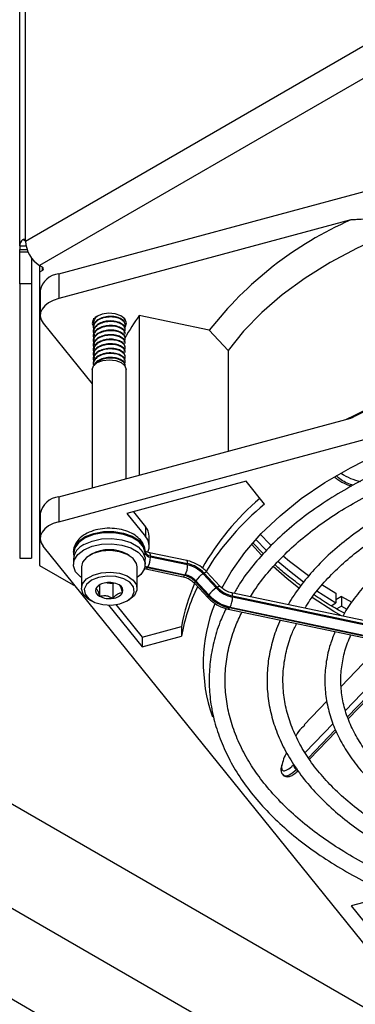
# Model space of a CAD drawing. Header units: millimetres. Extents: x 16 to 577, y 6 to 416.
# Tile 87 of 119: x 519.38 to 525.39, y 229.3 to 246.91. Entities that reach past the tile are written whole.
import ezdxf

# ---------------------------------------------------------------- set-up
doc = ezdxf.new("R2010")
doc.units = ezdxf.units.MM

msp = doc.modelspace()

# ---------------------------------------------------------------- linework, layer by layer
at = {"color": 7, "linetype": 'Continuous', "lineweight": 25}
for p, q in [((463.1658, 265.257), (531.6542, 225.7195)), ((462.3577, 263.8573), (530.846, 224.3198)), ((529.4318, 223.5034), (460.9435, 263.0409)), ((519.4802, 242.9514), (519.4802, 257.1099)), ((519.3756, 242.8639), (519.3756, 257.0696)), ((519.4802, 242.9514), (540.5956, 255.141)), ((540.8481, 254.7036), (519.7328, 242.5139)), ((520.0742, 242.3652), (534.2904, 246.1921)), ((525.3022, 243.3293), (520.0742, 241.9219)), ((519.3756, 242.8639), (519.3756, 242.7985)), ((519.3756, 242.8639), (519.4903, 242.8639)), ((519.4802, 242.9514), (519.4348, 242.9776)), ((519.3756, 242.7523), (519.3756, 242.7985)), ((519.3756, 242.7985), (519.5094, 242.7985)), ((519.3756, 242.1841), (519.3756, 242.7523)), ((519.5284, 242.7523), (519.3756, 242.7523)), ((519.5899, 242.6476), (519.5899, 242.1841)), ((519.7833, 242.4848), (519.7328, 242.5139)), ((519.7328, 242.5139), (519.7328, 242.3973)), ((519.7833, 242.4265), (519.7833, 242.4848)), ((519.7833, 242.4265), (519.7328, 242.3973)), ((519.7328, 242.3973), (519.7328, 237.1508)), ((520.0742, 242.3652), (520.0742, 241.9219)), ((519.5899, 242.1841), (519.3756, 242.1841)), ((519.3756, 242.1841), (519.3756, 237.2816)), ((519.5899, 242.1841), (519.5899, 237.2816)), ((519.7442, 242.0662), (519.7442, 241.6229)), ((520.0742, 237.9325), (534.5751, 241.8361)), ((521.5177, 241.6193), (521.5177, 238.7644)), ((522.7714, 241.3559), (521.5177, 241.6193)), ((519.7978, 241.4835), (520.6763, 240.3959)), ((520.6944, 241.4995), (520.6944, 241.4893)), ((520.6944, 241.4178), (520.6944, 241.4076)), ((520.6946, 241.571), (520.7107, 241.5201)), ((521.2656, 241.5301), (521.255, 241.5584)), ((521.2658, 241.5301), (521.2658, 241.5403)), ((521.2658, 241.4484), (521.2658, 241.4587)), ((520.6944, 241.3362), (520.6944, 241.326)), ((520.6944, 241.2545), (520.6944, 241.2443)), ((521.2658, 241.3668), (521.2658, 241.377)), ((521.2658, 241.2851), (521.2658, 241.2953)), ((522.7714, 241.3559), (523.1074, 240.9937)), ((520.6944, 241.1729), (520.6944, 241.1627)), ((520.6944, 241.0912), (520.6944, 241.081)), ((521.2658, 241.2035), (521.2658, 241.2137)), ((521.2658, 241.1218), (521.2658, 241.132)), ((520.6944, 241.0096), (520.6944, 240.9994)), ((520.6944, 240.9279), (520.6944, 240.9177)), ((521.2658, 241.0402), (521.2658, 241.0504)), ((521.2658, 240.9585), (521.2658, 240.9687)), ((521.2658, 240.8769), (521.2658, 240.8871)), ((523.1074, 240.9937), (523.1074, 239.1923)), ((520.6944, 240.8462), (520.6944, 240.836)), ((520.6944, 240.7646), (520.6944, 240.7544)), ((521.2658, 240.7952), (521.2658, 240.8054)), ((521.2658, 240.7136), (521.2658, 240.7238)), ((520.6763, 240.6528), (520.6763, 238.5379)), ((521.284, 238.7015), (521.284, 240.6528)), ((520.0742, 238.3758), (525.3022, 239.7831)), ((523.4317, 238.6544), (521.2954, 238.0793)), ((523.7616, 238.246), (523.4317, 238.6544)), ((520.0742, 238.3758), (520.0742, 237.9325)), ((519.7442, 238.0768), (519.7442, 237.6336)), ((521.2954, 238.0793), (521.6275, 237.6682)), ((521.4115, 238.1105), (521.6275, 237.8432)), ((521.6275, 237.8432), (521.6275, 237.6682)), ((521.6944, 237.4939), (521.6944, 237.6689)), ((523.7404, 237.3576), (523.5518, 237.5532)), ((523.6045, 237.6161), (523.7861, 237.4261)), ((526.5596, 229.1229), (519.7978, 237.4941)), ((520.3373, 237.389), (520.3373, 237.3656)), ((521.6228, 237.3975), (521.6228, 237.3742)), ((522.3658, 237.2379), (521.6992, 237.378)), ((523.706, 237.3324), (523.5272, 237.5286)), ((519.3756, 237.2816), (519.5899, 237.2816)), ((520.3373, 237.2606), (520.3373, 237.1673)), ((520.3419, 237.3585), (520.3473, 237.3127)), ((520.6619, 237.351), (520.6265, 237.3306)), ((521.3337, 237.3306), (521.2984, 237.351)), ((521.623, 237.1673), (521.623, 237.2606)), ((521.7168, 237.3219), (521.7168, 237.2986)), ((521.7168, 237.3219), (522.3834, 237.1819)), ((522.3834, 237.1585), (521.7168, 237.2986)), ((519.7328, 237.1508), (520.3742, 236.7805)), ((520.4801, 237.1265), (520.4801, 236.7416)), ((521.4801, 236.7416), (521.4801, 237.1265)), ((521.599, 237.0968), (521.6366, 237.0875)), ((521.6366, 237.0875), (522.3032, 236.9475)), ((522.3296, 236.9683), (521.663, 237.1084)), ((521.6728, 237.1239), (522.3394, 236.9838)), ((522.6776, 237.0141), (522.9116, 236.7617)), ((522.9619, 236.7793), (522.728, 237.0318)), ((520.9386, 236.8415), (521.0442, 236.8252)), ((521.0442, 236.8252), (521.062, 236.8355)), ((522.3394, 236.9838), (522.3296, 236.9683)), ((522.5195, 236.8601), (522.5293, 236.8756)), ((522.7534, 236.6077), (522.5195, 236.8601)), ((522.5293, 236.8756), (522.7632, 236.6232)), ((522.8926, 236.7492), (522.6587, 237.0016)), ((520.8051, 236.8017), (520.8051, 236.5997)), ((521.0442, 236.8252), (521.0442, 236.5628)), ((522.5106, 236.829), (522.7445, 236.5765)), ((529.6073, 235.3081), (523.1693, 236.6609)), ((524.6939, 236.6942), (525.0379, 236.4794)), ((524.7864, 236.8088), (525.0379, 236.6544)), ((520.6265, 236.5375), (520.6619, 236.5171)), ((521.2984, 236.5171), (521.3337, 236.5375)), ((522.7632, 236.6232), (522.7534, 236.6077)), ((523.1869, 236.6048), (529.6249, 235.252)), ((529.6249, 235.2287), (523.1869, 236.5814)), ((525.0379, 236.6544), (525.0379, 236.4794)), ((525.1389, 236.5961), (525.0379, 236.5377)), ((525.1389, 236.5961), (525.1389, 236.4211)), ((525.1389, 236.5961), (525.3206, 236.496)), ((520.9636, 236.4411), (521.5661, 235.6953)), ((521.0978, 236.45), (521.5661, 235.8702)), ((523.1067, 236.3704), (529.5447, 235.0176)), ((523.1331, 236.3912), (523.1429, 236.4067)), ((529.5711, 235.0385), (523.1331, 236.3912)), ((523.1429, 236.4067), (529.5809, 235.054)), ((524.9507, 236.4291), (525.0379, 236.4794)), ((525.1389, 236.4211), (525.0533, 236.3716)), ((525.1389, 236.4211), (525.2323, 236.3689)), ((521.5661, 235.8702), (522.2735, 236.0607)), ((522.2735, 236.0607), (522.2735, 235.8857)), ((521.5661, 235.6953), (522.2735, 235.8857)), ((521.5661, 235.8702), (521.5661, 235.6953)), ((525.896, 235.7843), (525.1296, 234.9861)), ((525.2104, 234.5573), (525.8847, 235.2595)), ((525.8809, 235.1014), (525.2456, 234.4398)), ((525.2564, 234.4062), (525.8798, 235.0554)), ((524.8773, 234.7234), (524.4693, 234.2985)), ((524.4852, 233.802), (524.987, 234.3247)), ((525.0272, 234.2123), (524.5458, 233.7109)), ((524.5642, 233.6853), (525.0411, 234.182)), ((526.0167, 231.2517), (525.3092, 231.0612)), ((525.3092, 231.0612), (526.3054, 229.828))]:
    msp.add_line(p, q, dxfattribs=at)
at = {"color": 7, "linetype": 'Continuous', "lineweight": 25, "flags": 128}
for points in [[(533.4701, 243.7833), (532.8328, 243.8822), (532.1842, 243.9522), (531.5281, 243.993), (530.8685, 244.0042), (530.2094, 243.9859), (529.5547, 243.9382), (528.9084, 243.8612), (528.2744, 243.7556), (527.6565, 243.6218), (527.0585, 243.4608), (526.4839, 243.2736), (525.9361, 243.0611), (525.4186, 242.8247), (524.9344, 242.5659), (524.4865, 242.2862), (524.0774, 241.9873), (523.7098, 241.6709), (523.3858, 241.3391), (523.1074, 240.9937)], [(520.0742, 241.9219), (519.9778, 241.889), (519.8943, 241.8458), (519.8271, 241.7941), (519.7787, 241.7358), (519.7509, 241.6731), (519.7448, 241.6085), (519.7606, 241.5445), (519.7978, 241.4835)], [(521.2583, 241.4081), (521.2687, 241.4227), (521.287, 241.4911), (521.2585, 241.5583), (521.1876, 241.614), (521.0852, 241.6499), (520.9667, 241.6605), (520.8503, 241.644), (520.7537, 241.6031), (520.6915, 241.544), (520.6733, 241.4756), (520.7017, 241.4084), (520.7017, 241.4084)], [(520.6763, 240.6528), (520.6994, 240.7199), (520.7653, 240.7768)], [(520.7653, 240.7768), (520.8638, 240.8148), (520.9801, 240.8282), (521.0964, 240.8148), (521.195, 240.7768), (521.2608, 240.7199), (521.284, 240.6528)], [(522.9946, 236.7427), (523.161, 237.0357), (523.4074, 237.3833), (523.7002, 237.7187), (524.0377, 238.0398), (524.4178, 238.3446), (524.8382, 238.6312), (525.2962, 238.898), (525.7891, 239.1431), (526.3137, 239.3652), (526.867, 239.5628), (527.4454, 239.7348), (528.0453, 239.8801), (528.6632, 239.9977), (529.2951, 240.0869), (529.9373, 240.1473), (530.5856, 240.1784), (531.2362, 240.1801), (531.885, 240.1522), (532.528, 240.0951), (533.1613, 240.009), (533.7809, 239.8945), (533.8025, 239.8899)], [(520.0742, 237.9325), (519.9778, 237.8996), (519.8943, 237.8564), (519.8271, 237.8047), (519.7787, 237.7464), (519.7509, 237.6837), (519.7448, 237.6192), (519.7606, 237.5551), (519.7978, 237.4941)], [(520.3373, 237.389), (520.3607, 237.4883), (520.434, 237.5847), (520.5512, 237.6654), (520.703, 237.7238), (520.8772, 237.7553), (521.0596, 237.7572), (521.2356, 237.7295), (521.391, 237.6744), (521.5133, 237.5962), (521.5927, 237.5014), (521.6228, 237.3975)], [(521.6228, 237.3742), (521.5927, 237.4781), (521.5133, 237.5729), (521.391, 237.651), (521.2356, 237.7062), (521.0596, 237.7339), (520.8772, 237.7319), (520.703, 237.7005), (520.5512, 237.6421), (520.434, 237.5614), (520.3607, 237.4649), (520.3373, 237.3605)], [(520.5255, 237.5231), (520.672, 237.5864), (520.8435, 237.6233), (521.026, 237.6308), (521.2048, 237.6084), (521.3654, 237.5577), (521.4947, 237.483), (521.5824, 237.3903), (521.6213, 237.2871), (521.623, 237.2606)], [(523.6857, 237.7035), (523.8508, 237.5381), (523.8754, 237.5146)], [(520.4801, 236.9341), (520.4655, 236.9449), (520.3778, 237.0376), (520.3389, 237.1408), (520.3519, 237.2462), (520.4159, 237.3452), (520.5255, 237.4297)], [(521.4801, 237.1265), (521.4695, 237.1857), (521.4096, 237.2742), (521.3033, 237.3468), (521.1619, 237.3954), (521.0008, 237.4149), (520.8374, 237.4031), (520.6896, 237.3614), (520.5732, 237.2942), (520.5009, 237.2089), (520.4801, 237.1265)], [(520.5255, 237.4297), (520.672, 237.493), (520.8435, 237.53), (521.026, 237.5375), (521.2048, 237.515), (521.3654, 237.4644), (521.4947, 237.3897), (521.5824, 237.297), (521.6213, 237.1938), (521.6083, 237.0884), (521.5443, 236.9895), (521.4801, 236.9341)], [(521.7168, 237.3219), (521.7159, 237.3411), (521.7134, 237.3568), (521.7093, 237.3685), (521.7039, 237.3757), (521.6992, 237.378)], [(522.3834, 237.1819), (522.3825, 237.201), (522.38, 237.2167), (522.376, 237.2284), (522.3705, 237.2357), (522.3658, 237.2379)], [(523.9992, 237.2263), (524.2062, 237.051), (524.457, 236.8588)], [(524.0921, 237.3205), (524.2062, 237.2259), (524.5479, 236.9688)], [(520.6265, 236.5375), (520.5986, 236.555), (520.5143, 236.6366), (520.4805, 236.7296), (520.5009, 236.8239), (520.5732, 236.9093), (520.6896, 236.9765), (520.8374, 237.0182), (521.0008, 237.03), (521.1619, 237.0105), (521.3033, 236.9618), (521.4096, 236.8893), (521.4695, 236.8008), (521.4763, 236.7059), (521.4293, 236.6148), (521.3337, 236.5375), (521.3337, 236.5375)], [(521.663, 237.1084), (521.6221, 237.119), (521.6178, 237.1204)], [(521.621, 237.1385), (521.6357, 237.1335), (521.6728, 237.1239)], [(521.6366, 237.0875), (521.6386, 237.0873), (521.6462, 237.0897), (521.6544, 237.0968), (521.663, 237.1084)], [(522.6776, 237.0141), (522.6935, 237.0238), (522.707, 237.0304), (522.7177, 237.0336), (522.7252, 237.0335), (522.728, 237.0318)], [(524.3697, 236.7484), (524.1638, 236.9106), (523.9144, 237.1282)], [(521.2983, 236.517), (521.3879, 236.5909), (521.4284, 236.6781), (521.4148, 236.768), (521.3487, 236.8497), (521.2382, 236.9135), (521.0966, 236.9517), (520.9409, 236.9595), (520.7899, 236.9362), (520.6619, 236.8844), (520.5723, 236.8105), (520.5318, 236.7234), (520.5454, 236.6335), (520.6115, 236.5517), (520.722, 236.4879), (520.8636, 236.4498), (521.0193, 236.4419), (521.1703, 236.4653), (521.2983, 236.517)], [(522.3032, 236.9475), (522.3052, 236.9473), (522.3128, 236.9496), (522.3211, 236.9567), (522.3296, 236.9683)], [(522.5106, 236.829), (522.5095, 236.8308), (522.5092, 236.8377), (522.5125, 236.8476), (522.5195, 236.8601)], [(522.9116, 236.7617), (522.9274, 236.7713), (522.9409, 236.7779), (522.9516, 236.7812), (522.9591, 236.7811), (522.962, 236.7793)], [(523.1869, 236.6048), (523.186, 236.6239), (523.1835, 236.6396), (523.1794, 236.6513), (523.174, 236.6586), (523.1693, 236.6609)], [(522.7446, 236.5765), (522.7434, 236.5784), (522.7431, 236.5853), (522.7465, 236.5951), (522.7534, 236.6077)], [(525.1364, 236.2475), (525.0008, 236.3263), (524.6105, 236.5755)], [(523.1067, 236.3704), (523.1087, 236.3702), (523.1163, 236.3725), (523.1245, 236.3796), (523.1331, 236.3912)]]:
    msp.add_lwpolyline(points, dxfattribs=at)
at = {"color": 7, "linetype": 'Continuous', "lineweight": 25}
for centre, radius, start, end in [((527.9541, 237.3186), 6.5697, 113.80753, 142.08185), ((519.5291, 242.8562), 0.1537, 127.84882, 177.13601), ((520.0285, 242.9763), 0.5489, 182.60548, 237.39452), ((519.7722, 242.4556), 0.0312, 290.78342, 69.21658), ((520.1127, 241.9911), 0.376, 95.88248, 168.48076), ((525.336, 238.8862), 4.6957, 144.40399, 150.22389), ((530.552, 229.1093), 11.9114, 93.55037, 116.58264), ((520.1127, 238.0017), 0.376, 95.88248, 168.48076), ((526.7267, 234.7702), 4.7015, 130.42361, 150.3398), ((526.8099, 234.5231), 4.8117, 129.3108, 148.51018), ((521.4236, 237.6649), 0.2708, 0.84803, 41.16834), ((521.4352, 237.4953), 0.2585, 335.66177, 41.95909), ((520.6537, 237.2323), 0.3178, 113.79534, 174.88452), ((520.9801, 236.7651), 0.6667, 61.48929, 118.51071), ((521.5319, 237.3749), 0.0909, 330.96339, 359.56358), ((521.7216, 237.4242), 0.1024, 195.10221, 267.26368), ((521.7216, 237.4009), 0.1024, 195.10221, 267.26368), ((521.3401, 237.3005), 0.3766, 332.03449, 359.71321), ((522.0068, 237.1604), 0.3766, 332.03449, 359.71321), ((522.2633, 236.6292), 0.5655, 42.88976, 77.74014), ((522.271, 236.6415), 0.5291, 42.88976, 77.74014), ((520.9296, 236.6132), 0.2259, 93.4335, 146.56112), ((520.9805, 236.4644), 0.3798, 62.64283, 99.7711), ((522.2522, 236.6118), 0.3649, 42.88976, 77.74014), ((522.2619, 236.6273), 0.3649, 42.88976, 77.74014), ((522.9367, 236.5867), 0.4994, 123.82477, 144.66168), ((520.8437, 236.7015), 0.1088, 160.539, 249.25792), ((521.0306, 236.7882), 0.2259, 273.4335, 326.56112), ((521.1165, 236.7), 0.1088, 340.539, 69.25792), ((525.4243, 235.5192), 3.197, 155.80377, 170.24747), ((525.4519, 235.3372), 3.2254, 153.58432, 170.20855), ((523.1706, 236.3343), 0.4994, 123.82477, 144.66168), ((523.3069, 237.1341), 0.5655, 222.88976, 257.74014), ((523.2992, 237.1218), 0.5291, 222.88976, 257.74014), ((520.9797, 236.9371), 0.3798, 242.64283, 279.7711), ((523.2881, 237.1043), 0.7297, 222.88976, 257.74014), ((523.2978, 237.1198), 0.7297, 222.88976, 257.74014), ((522.8102, 236.5833), 0.3766, 332.03449, 359.71321), ((525.511, 235.4005), 2.848, 158.07581, 199.6558), ((524.3652, 233.58), 0.0847, 173.63843, 254.06614)]:
    msp.add_arc(centre, radius, start, end, dxfattribs=at)
for points, knots in [([(529.347, 244.4181), (529.0885, 244.2959), (528.5692, 244.0503), (527.649, 243.7158), (526.7873, 243.4967), (526.0022, 243.3789), (525.5716, 243.3416), (525.3398, 243.331), (525.3022, 243.3293)], [0, 0, 0, 0, 0.1944483, 0.3906032, 0.6777717, 0.8246565, 0.9715591, 1, 1, 1, 1]), ([(519.4348, 242.9776), (519.4394, 242.9808), (519.4485, 242.9872), (519.4621, 242.9869), (519.4731, 242.9792), (519.4793, 242.9664), (519.48, 242.9558), (519.4802, 242.9514)], [0, 0, 0, 0, 0.2134815, 0.4270844, 0.6384906, 0.8508225, 1, 1, 1, 1]), ([(521.2656, 241.4586), (521.2613, 241.4786), (521.2529, 241.5182), (521.1868, 241.5679), (521.0924, 241.5998), (520.9802, 241.6071), (520.8682, 241.5896), (520.7718, 241.5476), (520.7128, 241.4876), (520.6873, 241.4407), (520.6946, 241.4181), (520.6946, 241.4179)], [0, 0, 0, 0, 0.1259187, 0.2500097, 0.3741007, 0.5014531, 0.623763, 0.7500097, 0.8762563, 0.9985663, 1, 1, 1, 1]), ([(520.7456, 241.5953), (520.735, 241.5861), (520.7032, 241.5583), (520.6873, 241.5223), (520.6946, 241.4998), (520.6946, 241.4995)], [0, 0, 0, 0, 0.3282635, 0.9922171, 1, 1, 1, 1]), ([(520.7692, 241.6075), (520.7493, 241.5912), (520.707, 241.5565), (520.6864, 241.4948), (520.7033, 241.4556), (520.7107, 241.4385)], [0, 0, 0, 0, 0.3331107, 0.7096737, 1, 1, 1, 1]), ([(521.2504, 241.4064), (521.2573, 241.4202), (521.2743, 241.4536), (521.2502, 241.5079), (521.1876, 241.5577), (521.0922, 241.5896), (520.9803, 241.5969), (520.868, 241.5793), (520.7725, 241.5374), (520.7103, 241.4773), (520.686, 241.4133), (520.7032, 241.374), (520.7107, 241.3568)], [0, 0, 0, 0, 0.0749343, 0.1825916, 0.2874918, 0.3923921, 0.5000494, 0.603444, 0.7101665, 0.8168891, 0.9202837, 1, 1, 1, 1]), ([(521.2656, 241.377), (521.2613, 241.3969), (521.2529, 241.4366), (521.1868, 241.4863), (521.0924, 241.5182), (520.9802, 241.5254), (520.8682, 241.5079), (520.7718, 241.4659), (520.7128, 241.4059), (520.6873, 241.359), (520.6946, 241.3365), (520.6946, 241.3362)], [0, 0, 0, 0, 0.1259187, 0.2500097, 0.3741007, 0.5014531, 0.623763, 0.7500097, 0.8762563, 0.9985663, 1, 1, 1, 1]), ([(521.2656, 241.2953), (521.2613, 241.3153), (521.2529, 241.3549), (521.1868, 241.4046), (521.0924, 241.4365), (520.9802, 241.4438), (520.8682, 241.4262), (520.7718, 241.3843), (520.7128, 241.3242), (520.6873, 241.2774), (520.6946, 241.2548), (520.6946, 241.2545)], [0, 0, 0, 0, 0.1259187, 0.2500097, 0.3741007, 0.5014531, 0.623763, 0.7500097, 0.8762563, 0.9985663, 1, 1, 1, 1]), ([(521.2656, 241.2851), (521.2613, 241.3051), (521.2529, 241.3447), (521.1868, 241.3944), (521.0924, 241.4263), (520.9802, 241.4335), (520.868, 241.416), (520.7725, 241.3741), (520.7103, 241.314), (520.686, 241.25), (520.7032, 241.2107), (520.7107, 241.1935)], [0, 0, 0, 0, 0.1152187, 0.2287652, 0.3423116, 0.4588422, 0.5707589, 0.6862778, 0.8017966, 0.9137133, 1, 1, 1, 1]), ([(521.2445, 241.3091), (521.2546, 241.328), (521.2751, 241.3666), (521.2506, 241.4262), (521.1874, 241.4761), (521.0922, 241.508), (520.9803, 241.5152), (520.868, 241.4977), (520.7725, 241.4557), (520.71, 241.3956), (520.6855, 241.3281), (520.7048, 241.2852), (520.7141, 241.2646)], [0, 0, 0, 0, 0.0989618, 0.2020034, 0.3024063, 0.4028092, 0.5058508, 0.6048126, 0.7069596, 0.8091066, 0.9080684, 1, 1, 1, 1]), ([(521.2656, 241.2137), (521.2613, 241.2336), (521.2529, 241.2732), (521.1868, 241.323), (521.0924, 241.3549), (520.9802, 241.3621), (520.8682, 241.3446), (520.7718, 241.3026), (520.7128, 241.2426), (520.6873, 241.1957), (520.6946, 241.1732), (520.6946, 241.1729)], [0, 0, 0, 0, 0.1259187, 0.2500097, 0.3741007, 0.5014531, 0.623763, 0.7500097, 0.8762563, 0.9985663, 1, 1, 1, 1]), ([(521.2656, 241.132), (521.2613, 241.152), (521.2529, 241.1916), (521.1868, 241.2413), (521.0924, 241.2732), (520.9802, 241.2804), (520.8682, 241.2629), (520.7718, 241.221), (520.7128, 241.1609), (520.6873, 241.1141), (520.6946, 241.0915), (520.6946, 241.0912)], [0, 0, 0, 0, 0.1259187, 0.2500097, 0.3741007, 0.5014531, 0.623763, 0.7500097, 0.8762563, 0.9985663, 1, 1, 1, 1]), ([(521.2445, 241.1458), (521.2546, 241.1647), (521.2751, 241.2033), (521.2506, 241.2629), (521.1874, 241.3127), (521.0922, 241.3447), (520.9803, 241.3519), (520.868, 241.3344), (520.7725, 241.2924), (520.71, 241.2323), (520.6855, 241.1648), (520.7048, 241.1219), (520.7141, 241.1013)], [0, 0, 0, 0, 0.0989618, 0.2020034, 0.3024063, 0.4028092, 0.5058508, 0.6048126, 0.7069596, 0.8091066, 0.9080684, 1, 1, 1, 1]), ([(521.2656, 241.1218), (521.2613, 241.1418), (521.2529, 241.1814), (521.1868, 241.2311), (521.0924, 241.263), (520.9802, 241.2702), (520.868, 241.2527), (520.7725, 241.2108), (520.71, 241.1506), (520.6855, 241.0831), (520.7048, 241.0403), (520.7141, 241.0196)], [0, 0, 0, 0, 0.1132171, 0.2247909, 0.3363648, 0.450871, 0.5608434, 0.6743555, 0.7878675, 0.8978399, 1, 1, 1, 1]), ([(521.2656, 241.0504), (521.2613, 241.0703), (521.2529, 241.1099), (521.1868, 241.1597), (521.0924, 241.1916), (520.9802, 241.1988), (520.8682, 241.1813), (520.7718, 241.1393), (520.7128, 241.0793), (520.6873, 241.0324), (520.6946, 241.0098), (520.6946, 241.0096)], [0, 0, 0, 0, 0.1259187, 0.2500097, 0.3741007, 0.5014531, 0.623763, 0.7500097, 0.8762563, 0.9985663, 1, 1, 1, 1]), ([(521.2656, 240.9687), (521.2613, 240.9887), (521.2529, 241.0283), (521.1868, 241.078), (521.0924, 241.1099), (520.9802, 241.1171), (520.8682, 241.0996), (520.7718, 241.0577), (520.7128, 240.9976), (520.6873, 240.9508), (520.6946, 240.9282), (520.6946, 240.9279)], [0, 0, 0, 0, 0.1259187, 0.2500097, 0.3741007, 0.5014531, 0.623763, 0.7500097, 0.8762563, 0.9985663, 1, 1, 1, 1]), ([(521.2445, 240.9825), (521.2546, 241.0014), (521.2751, 241.04), (521.2506, 241.0996), (521.1874, 241.1494), (521.0922, 241.1814), (520.9803, 241.1886), (520.868, 241.1711), (520.7725, 241.1291), (520.71, 241.069), (520.6855, 241.0015), (520.7048, 240.9586), (520.7141, 240.938)], [0, 0, 0, 0, 0.0989618, 0.2020034, 0.3024063, 0.4028092, 0.5058508, 0.6048126, 0.7069596, 0.8091066, 0.9080684, 1, 1, 1, 1]), ([(521.2656, 240.9585), (521.2613, 240.9785), (521.2529, 241.0181), (521.1868, 241.0678), (521.0924, 241.0997), (520.9802, 241.1069), (520.868, 241.0894), (520.7725, 241.0475), (520.71, 240.9873), (520.6855, 240.9198), (520.7048, 240.877), (520.7141, 240.8563)], [0, 0, 0, 0, 0.1132171, 0.2247909, 0.3363648, 0.450871, 0.5608434, 0.6743555, 0.7878675, 0.8978399, 1, 1, 1, 1]), ([(521.2656, 240.887), (521.2613, 240.907), (521.2529, 240.9466), (521.1868, 240.9964), (521.0924, 241.0283), (520.9802, 241.0355), (520.8682, 241.018), (520.7718, 240.976), (520.7128, 240.916), (520.6873, 240.8691), (520.6946, 240.8465), (520.6946, 240.8463)], [0, 0, 0, 0, 0.1259187, 0.2500097, 0.3741007, 0.5014531, 0.623763, 0.7500097, 0.8762563, 0.9985663, 1, 1, 1, 1]), ([(521.2656, 240.8054), (521.2613, 240.8254), (521.2529, 240.865), (521.1868, 240.9147), (521.0924, 240.9466), (520.9802, 240.9538), (520.8682, 240.9363), (520.7718, 240.8944), (520.7128, 240.8343), (520.6873, 240.7875), (520.6946, 240.7649), (520.6946, 240.7646)], [0, 0, 0, 0, 0.1259187, 0.2500097, 0.3741007, 0.5014531, 0.623763, 0.7500097, 0.8762563, 0.9985663, 1, 1, 1, 1]), ([(521.2445, 240.7375), (521.2546, 240.7564), (521.2751, 240.795), (521.2506, 240.8547), (521.1874, 240.9045), (521.0922, 240.9364), (520.9803, 240.9436), (520.868, 240.9261), (520.7723, 240.8842), (520.7108, 240.8241), (520.6867, 240.7659), (520.7006, 240.7323), (520.7053, 240.7209)], [0, 0, 0, 0, 0.1032106, 0.2106762, 0.3153897, 0.4201032, 0.5275688, 0.6307794, 0.7373119, 0.8438444, 0.947055, 1, 1, 1, 1]), ([(521.2445, 240.8192), (521.2546, 240.8381), (521.2751, 240.8766), (521.2506, 240.9363), (521.1874, 240.9861), (521.0922, 241.0181), (520.9803, 241.0253), (520.868, 241.0078), (520.7725, 240.9658), (520.7103, 240.9057), (520.686, 240.8418), (520.7032, 240.8024), (520.7107, 240.7852)], [0, 0, 0, 0, 0.1005335, 0.2052115, 0.3072089, 0.4092063, 0.5138844, 0.6144178, 0.718187, 0.8219562, 0.9224897, 1, 1, 1, 1]), ([(521.2656, 240.7237), (521.2613, 240.7437), (521.2529, 240.7833), (521.1868, 240.833), (521.0923, 240.865), (520.9804, 240.8722), (520.8675, 240.8547), (520.7744, 240.8125), (520.7175, 240.7653), (520.7097, 240.7336), (520.7077, 240.7251)], [0, 0, 0, 0, 0.13649809, 0.27101498, 0.40553188, 0.54358415, 0.67617037, 0.81302398, 0.94987759, 1, 1, 1, 1]), ([(521.2656, 240.7135), (521.2613, 240.7335), (521.2529, 240.7731), (521.1868, 240.8228), (521.0923, 240.8548), (520.9805, 240.8619), (520.8671, 240.8446), (520.7758, 240.8021), (520.7228, 240.7626), (520.7154, 240.7392), (520.7153, 240.7388)], [0, 0, 0, 0, 0.1433065, 0.284533, 0.4257595, 0.5706977, 0.7098972, 0.853577, 0.9972567, 1, 1, 1, 1]), ([(525.3022, 239.7831), (525.3398, 239.8017), (525.7573, 240.0072), (526.3811, 240.2708), (527.1718, 240.5253), (527.8369, 240.6925), (528.5668, 240.8207), (529.0862, 240.8549), (529.347, 240.872)], [0, 0, 0, 0, 0.0284401, 0.3157726, 0.4625918, 0.6094084, 0.8037972, 1, 1, 1, 1]), ([(533.7227, 239.5938), (533.566, 239.6257), (533.218, 239.6966), (532.6627, 239.7764), (532.0643, 239.8382), (531.4593, 239.8732), (530.8516, 239.8823), (530.2445, 239.865), (529.6412, 239.8216), (529.045, 239.7523), (528.4593, 239.6574), (527.8871, 239.5374), (527.3317, 239.3929), (526.7961, 239.2248), (526.2831, 239.0337), (525.7957, 238.8208), (525.3365, 238.587), (524.9081, 238.3337), (524.5129, 238.0619), (524.1533, 237.7733), (523.8307, 237.4693), (523.5499, 237.1512), (523.3434, 236.8779), (523.2474, 236.7076), (523.2155, 236.6511)], [0, 0, 0, 0, 0.0384431, 0.0853228, 0.1321948, 0.1790615, 0.2259257, 0.2727898, 0.3196561, 0.3665268, 0.4134046, 0.4602922, 0.5071923, 0.5541071, 0.6010388, 0.6479888, 0.6949575, 0.7419434, 0.7889424, 0.8359444, 0.8829313, 0.9298797, 0.9767581, 1, 1, 1, 1]), ([(523.5112, 236.589), (523.5342, 236.6284), (523.6197, 236.7744), (523.8116, 237.0189), (524.0847, 237.3198), (524.3996, 237.6077), (524.7509, 237.8818), (525.1377, 238.1403), (525.5576, 238.3816), (526.0084, 238.6044), (526.4876, 238.8074), (526.9924, 238.9893), (527.5199, 239.149), (528.0672, 239.2855), (528.6312, 239.398), (529.2084, 239.4859), (529.7958, 239.5485), (530.3898, 239.5855), (530.987, 239.5968), (531.584, 239.582), (532.1775, 239.5418), (532.7631, 239.4747), (533.2401, 239.4027), (533.5152, 239.3442), (533.6037, 239.3253)], [0, 0, 0, 0, 0.017795, 0.0660092, 0.1140864, 0.1620704, 0.2099986, 0.2578993, 0.3057918, 0.3536853, 0.401588, 0.4495044, 0.4974361, 0.5453828, 0.5933433, 0.6413155, 0.6892971, 0.7372853, 0.7852776, 0.8332712, 0.8812626, 0.9292487, 0.9772266, 1, 1, 1, 1]), ([(533.3913, 239.0284), (533.2233, 239.062), (532.8763, 239.1314), (532.334, 239.2053), (531.7729, 239.2569), (531.2063, 239.2819), (530.6382, 239.2808), (530.072, 239.2534), (529.5113, 239.1999), (528.9595, 239.1206), (528.4203, 239.016), (527.8968, 238.8867), (527.3923, 238.7335), (526.9102, 238.5572), (526.4532, 238.3588), (526.0245, 238.1396), (525.6266, 237.9006), (525.2622, 237.6434), (524.934, 237.3694), (524.6426, 237.0805), (524.3965, 236.7774), (524.2444, 236.5654), (524.1872, 236.4525), (524.1847, 236.4475)], [0, 0, 0, 0, 0.0468982, 0.0968955, 0.1468835, 0.1968655, 0.2468453, 0.2968265, 0.3468116, 0.3968045, 0.4468088, 0.4968284, 0.5468665, 0.5969264, 0.6470103, 0.6971188, 0.74725, 0.797398, 0.8475467, 0.8976698, 0.947731, 0.9976838, 1, 1, 1, 1]), ([(524.4848, 236.3845), (524.5134, 236.4324), (524.6009, 236.5793), (524.7929, 236.8165), (525.0566, 237.0936), (525.3609, 237.3576), (525.7012, 237.6071), (526.0761, 237.8404), (526.483, 238.056), (526.9193, 238.2524), (527.3823, 238.4281), (527.869, 238.5821), (528.376, 238.7131), (528.9002, 238.8202), (529.438, 238.9028), (529.9858, 238.9602), (530.5401, 238.992), (531.097, 238.9979), (531.6531, 238.9782), (532.2041, 238.9321), (532.7396, 238.8637), (533.0833, 238.798), (533.251, 238.7659)], [0, 0, 0, 0, 0.0250694, 0.0767868, 0.1283317, 0.1797656, 0.2311383, 0.2824854, 0.3338278, 0.3851775, 0.4365431, 0.4879283, 0.5393336, 0.5907572, 0.6421967, 0.6936486, 0.7451092, 0.7965747, 0.8480412, 0.8995036, 0.9509577, 1, 1, 1, 1]), ([(525.13, 238.7977), (525.1846, 238.7644), (525.29, 238.7001), (525.4177, 238.6689), (525.4792, 238.6538)], [0, 0, 0, 0, 0.5180341, 1, 1, 1, 1]), ([(525.0097, 238.7352), (525.0299, 238.7184), (525.0912, 238.6674), (525.1977, 238.6093), (525.286, 238.5798), (525.3173, 238.5694)], [0, 0, 0, 0, 0.2404422, 0.730584, 1, 1, 1, 1]), ([(525.3457, 238.5858), (525.3311, 238.5897), (525.2343, 238.6156), (525.1236, 238.6794), (525.0574, 238.7427), (525.0449, 238.7546)], [0, 0, 0, 0, 0.1260148, 0.8361004, 1, 1, 1, 1]), ([(533.0363, 238.4655), (533.008, 238.4721), (532.8173, 238.517), (532.4492, 238.576), (531.9359, 238.6403), (531.4138, 238.6763), (530.8888, 238.6867), (530.3641, 238.6705), (529.8436, 238.6283), (529.3313, 238.5601), (528.8308, 238.4664), (528.3457, 238.3479), (527.8796, 238.2054), (527.4359, 238.0398), (527.0178, 237.8522), (526.6286, 237.6439), (526.2709, 237.4162), (525.948, 237.1705), (525.6612, 236.9089), (525.417, 236.6323), (525.2516, 236.4117), (525.1827, 236.2808), (525.1664, 236.2498)], [0, 0, 0, 0, 0.009435, 0.0634874, 0.1175239, 0.1715495, 0.2255695, 0.2795892, 0.3336131, 0.3876461, 0.4416937, 0.4957615, 0.5498547, 0.603978, 0.6581345, 0.712325, 0.7665457, 0.8207851, 0.8750105, 0.9291774, 0.9832232, 1, 1, 1, 1]), ([(521.6227, 237.401), (521.6196, 237.4274), (521.6118, 237.4919), (521.5607, 237.586), (521.4717, 237.6747), (521.3495, 237.746), (521.1989, 237.7953), (521.0306, 237.818), (520.8584, 237.812), (520.6935, 237.7773), (520.5468, 237.7144), (520.4332, 237.6282), (520.3643, 237.525), (520.3333, 237.4432), (520.3396, 237.3999), (520.3405, 237.3935)], [0, 0, 0, 0, 0.0534333, 0.13019375, 0.20908289, 0.29386529, 0.38256613, 0.4715217, 0.56037584, 0.64979861, 0.7405571, 0.8335366, 0.91214589, 0.98690052, 1, 1, 1, 1]), ([(521.6992, 237.378), (521.6874, 237.381), (521.6619, 237.3875), (521.6342, 237.401), (521.6201, 237.4131), (521.6203, 237.413), (521.6204, 237.4129)], [0, 0, 0, 0, 0.2458433, 0.5323915, 0.8045416, 1, 1, 1, 1]), ([(522.728, 237.0318), (522.707, 237.0527), (522.6482, 237.1113), (522.5325, 237.1851), (522.4275, 237.2243), (522.3723, 237.2365), (522.3658, 237.2379)], [0, 0, 0, 0, 0.2112891, 0.5908503, 0.9522643, 1, 1, 1, 1]), ([(524.4102, 236.7881), (524.322, 236.8519), (524.1561, 236.9719), (524.0147, 237.101), (523.9485, 237.1614)], [0, 0, 0, 0, 0.53163341, 1, 1, 1, 1]), ([(522.3032, 236.9475), (522.3196, 236.9433), (522.3672, 236.9311), (522.4431, 236.8926), (522.4891, 236.8493), (522.5106, 236.829)], [0, 0, 0, 0, 0.21767134, 0.63354208, 1, 1, 1, 1]), ([(520.8285, 236.815), (520.8282, 236.8149), (520.8076, 236.8073), (520.7767, 236.7768), (520.7497, 236.7471), (520.7411, 236.7377)], [0, 0, 0, 0, 0.0122452, 0.6878416, 1, 1, 1, 1]), ([(520.7411, 236.7377), (520.7503, 236.7299), (520.766, 236.7166), (520.7888, 236.6584), (520.8001, 236.6177), (520.8051, 236.5997)], [0, 0, 0, 0, 0.4391165, 0.7513669, 1, 1, 1, 1]), ([(521.0442, 236.5628), (521.0527, 236.5723), (521.0799, 236.6027), (521.1297, 236.644), (521.1813, 236.6622), (521.2091, 236.6634), (521.2191, 236.6638)], [0, 0, 0, 0, 0.1560255, 0.4937074, 0.8190578, 1, 1, 1, 1]), ([(521.2191, 236.6638), (521.2099, 236.6955), (521.1943, 236.7498), (521.1715, 236.7898), (521.1601, 236.7981), (521.1551, 236.8017)], [0, 0, 0, 0, 0.43911654, 0.75136694, 1, 1, 1, 1]), ([(523.1693, 236.6609), (523.153, 236.665), (523.1053, 236.6772), (523.0295, 236.7157), (522.9835, 236.759), (522.9619, 236.7793)], [0, 0, 0, 0, 0.2176713, 0.6335421, 1, 1, 1, 1]), ([(520.8051, 236.5997), (520.8394, 236.6064), (520.8979, 236.6179), (520.983, 236.5956), (521.0254, 236.5728), (521.0442, 236.5628)], [0, 0, 0, 0, 0.4391165, 0.7513669, 1, 1, 1, 1]), ([(522.7445, 236.5765), (522.7656, 236.5556), (522.8243, 236.497), (522.94, 236.4232), (523.045, 236.384), (523.1002, 236.3718), (523.1067, 236.3704)], [0, 0, 0, 0, 0.2112891, 0.5908503, 0.9522643, 1, 1, 1, 1]), ([(525.1907, 236.2946), (525.0983, 236.3446), (524.9065, 236.4484), (524.7361, 236.5633), (524.6478, 236.6228)], [0, 0, 0, 0, 0.4819999, 1, 1, 1, 1]), ([(523.0714, 236.3806), (523.0329, 236.2985), (522.9405, 236.1015), (522.8455, 235.7817), (522.7798, 235.4255), (522.7612, 235.0678), (522.7873, 234.7108), (522.8586, 234.3565), (522.9743, 234.0066), (523.1339, 233.6628), (523.3368, 233.3269), (523.5819, 233.0007), (523.8681, 232.686), (524.1936, 232.3848), (524.5567, 232.0987), (524.9553, 231.8294), (525.387, 231.5784), (525.8493, 231.347), (526.3398, 231.1366), (526.8552, 230.9477), (527.3941, 230.7836), (527.814, 230.672), (528.0581, 230.6232), (528.1105, 230.6128)], [0, 0, 0, 0, 0.0356603, 0.0855348, 0.1352321, 0.1847878, 0.23427, 0.2837473, 0.3332922, 0.3829704, 0.4328155, 0.482828, 0.5329845, 0.5832498, 0.633588, 0.6839682, 0.7343671, 0.7847664, 0.8351564, 0.885533, 0.9358947, 0.9862417, 1, 1, 1, 1]), ([(528.2499, 230.8738), (528.2308, 230.8773), (528.0227, 230.9162), (527.6397, 231.0134), (527.1063, 231.1661), (526.5965, 231.3438), (526.1114, 231.5421), (525.6543, 231.7606), (525.2275, 231.9979), (524.8337, 232.2524), (524.4748, 232.5226), (524.1529, 232.8069), (523.8697, 233.1036), (523.6266, 233.4109), (523.4247, 233.7271), (523.2651, 234.0508), (523.1485, 234.3803), (523.0756, 234.7142), (523.0472, 235.051), (523.0633, 235.3889), (523.1259, 235.7255), (523.221, 236.0362), (523.3158, 236.2316), (523.3575, 236.3177)], [0, 0, 0, 0, 0.0050557, 0.0551109, 0.1051501, 0.1551708, 0.2051714, 0.255151, 0.3051108, 0.3550546, 0.4049902, 0.4549269, 0.5048833, 0.5548876, 0.6049784, 0.6552027, 0.7056076, 0.7562257, 0.8070528, 0.8580321, 0.9090427, 0.9599433, 1, 1, 1, 1]), ([(524.0448, 236.1733), (524.0391, 236.1623), (523.9783, 236.0444), (523.9037, 235.8123), (523.8255, 235.4796), (523.7973, 235.1443), (523.8133, 234.8095), (523.8745, 234.4771), (523.9803, 234.1491), (524.1299, 233.8272), (524.3227, 233.5134), (524.5577, 233.2095), (524.8334, 232.9175), (525.1482, 232.6394), (525.4998, 232.3771), (525.8861, 232.1321), (526.3044, 231.9062), (526.752, 231.7007), (527.2258, 231.5165), (527.7238, 231.3565), (528.1381, 231.2422), (528.3909, 231.1904), (528.465, 231.1752)], [0, 0, 0, 0, 0.005548, 0.0594625, 0.1131387, 0.1666074, 0.2199505, 0.2732682, 0.3266544, 0.3802059, 0.4339739, 0.4879606, 0.5421329, 0.5964415, 0.6508368, 0.7052779, 0.7597351, 0.8141855, 0.8686205, 0.9230365, 0.9774331, 1, 1, 1, 1]), ([(528.6047, 231.4364), (528.4651, 231.4663), (528.152, 231.5333), (527.6861, 231.6658), (527.2074, 231.8274), (526.7541, 232.0111), (526.3284, 232.2147), (525.9334, 232.4369), (525.5716, 232.6761), (525.2451, 232.9305), (524.9562, 233.1984), (524.7064, 233.4779), (524.4971, 233.7672), (524.3295, 234.0645), (524.2045, 234.3683), (524.1227, 234.677), (524.0852, 234.9891), (524.0918, 235.3029), (524.1454, 235.6159), (524.2249, 235.8867), (524.3047, 236.0504), (524.3349, 236.1123)], [0, 0, 0, 0, 0.0434191, 0.0974454, 0.1514476, 0.205423, 0.2593704, 0.3132911, 0.3671904, 0.4210805, 0.4749746, 0.5289025, 0.5829089, 0.637054, 0.6914074, 0.7460307, 0.8009455, 0.8560992, 0.9113463, 0.9664655, 1, 1, 1, 1]), ([(525.0253, 235.9672), (524.9941, 235.8919), (524.9215, 235.7159), (524.8597, 235.4321), (524.8322, 235.121), (524.8517, 234.8103), (524.9157, 234.5026), (525.0241, 234.1998), (525.1762, 233.9038), (525.371, 233.6165), (525.6074, 233.3402), (525.8837, 233.0768), (526.1979, 232.8286), (526.5474, 232.5973), (526.9295, 232.3848), (527.3414, 232.1927), (527.7794, 232.0217), (528.2419, 231.8758), (528.5901, 231.7806), (528.7874, 231.7421), (528.8186, 231.736)], [0, 0, 0, 0, 0.0439829, 0.102669, 0.1610651, 0.2192883, 0.2774817, 0.3357843, 0.394329, 0.4531746, 0.5123079, 0.5716688, 0.6311828, 0.6907824, 0.7504174, 0.8100494, 0.8696619, 0.9292488, 0.9888093, 1, 1, 1, 1]), ([(528.9596, 231.9993), (528.8692, 232.0176), (528.6179, 232.0685), (528.2241, 232.1782), (527.7814, 232.3251), (527.3643, 232.4945), (526.975, 232.6834), (526.6167, 232.8907), (526.2923, 233.1143), (526.0039, 233.3525), (525.7537, 233.6032), (525.5433, 233.8644), (525.374, 234.1342), (525.2469, 234.4108), (525.1625, 234.6926), (525.1221, 234.9782), (525.1253, 235.2659), (525.1771, 235.553), (525.2396, 235.7676), (525.2989, 235.8841), (525.3107, 235.9073)], [0, 0, 0, 0, 0.0331873, 0.0923337, 0.151447, 0.2105229, 0.2695592, 0.3285579, 0.3875283, 0.4464886, 0.5054638, 0.5645062, 0.6236938, 0.6831277, 0.7429128, 0.8031108, 0.8636751, 0.9244072, 0.9849578, 1, 1, 1, 1]), ([(524.4806, 234.2874), (524.4396, 234.2559), (524.3756, 234.2068), (524.3365, 234.1281), (524.3225, 234.0998)], [0, 0, 0, 0, 0.6417083, 1, 1, 1, 1]), ([(524.1548, 233.7999), (524.145, 233.7835), (524.1145, 233.7324), (524.0947, 233.6679), (524.0812, 233.624)], [0, 0, 0, 0, 0.3212519, 1, 1, 1, 1]), ([(524.0739, 233.6055), (524.0694, 233.5932), (524.0514, 233.5436), (524.046, 233.4836), (524.0695, 233.4356), (524.0791, 233.4159)], [0, 0, 0, 0, 0.1637638, 0.6565005, 1, 1, 1, 1]), ([(524.0812, 233.624), (524.0728, 233.5893), (524.0561, 233.5199), (524.0841, 233.4734), (524.1468, 233.4778), (524.2208, 233.5288), (524.2696, 233.5779), (524.281, 233.5894)], [0, 0, 0, 0, 0.2159957, 0.4312748, 0.6673416, 0.9221177, 1, 1, 1, 1]), ([(524.342, 233.4986), (524.2924, 233.4602), (524.1991, 233.3879), (524.1125, 233.3729), (524.0958, 233.4082), (524.091, 233.4185)], [0, 0, 0, 0, 0.4463398, 0.839116, 1, 1, 1, 1]), ([(524.0862, 233.4115), (524.0882, 233.4078), (524.1016, 233.3833), (524.1603, 233.3674), (524.2228, 233.3788), (524.2864, 233.41), (524.3348, 233.454), (524.3596, 233.4766)], [0, 0, 0, 0, 0.040314, 0.2666848, 0.4724881, 0.7298488, 1, 1, 1, 1])]:
    msp.add_open_spline(points, degree=3, knots=knots, dxfattribs=at)

doc.saveas('drawing.dxf')
